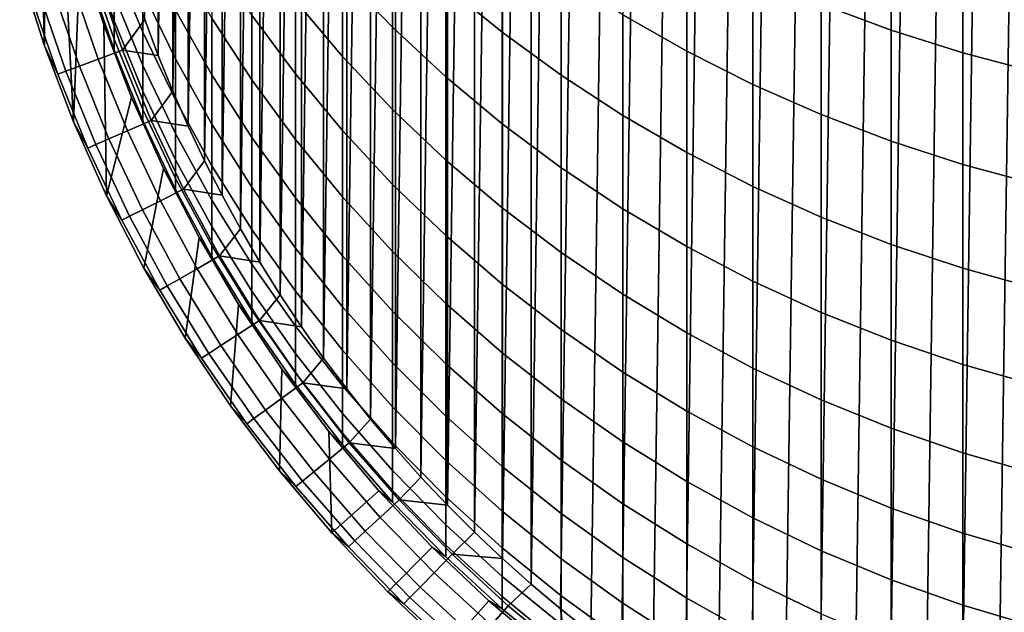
# Model space of a CAD drawing. Header units: metres. Extents: x -109 to 109, y -342 to 66.
# Tile 11 of 256: x -11.05 to -3.24, y -330.19 to -325.48. Entities that reach past the tile are written whole.
import ezdxf

# ---------------------------------------------------------------- set-up
doc = ezdxf.new("R2010")
doc.units = ezdxf.units.M
doc.layers.add('solid_K_24_62_16_000B91', color=7, linetype='CONTINUOUS')

msp = doc.modelspace()

# ---------------------------------------------------------------- linework, layer by layer
at = {"layer": 'solid_K_24_62_16_000B91'}
for points in [[(-2.714916, -311.563385, -34.082638), (-3.008709, -332.139099, -34.082638), (-3.300169, -332.048981, -34.082638), (-3.008709, -311.645111, -34.082638)], [(-3.008709, -311.645111, -34.082638), (-3.300169, -332.048981, -34.082638), (-3.588936, -331.950592, -34.082638), (-3.300169, -311.735229, -34.082638)], [(-3.300169, -311.735229, -34.082638), (-3.588936, -331.950592, -34.082638), (-3.874658, -331.844025, -34.082638), (-3.588936, -311.833649, -34.082638)], [(-3.588936, -311.833649, -34.082638), (-3.874658, -331.844025, -34.082638), (-4.157175, -331.72934, -34.082638), (-3.874658, -311.940216, -34.082638)], [(-3.874658, -311.940216, -34.082638), (-4.157175, -331.72934, -34.082638), (-4.436429, -331.606598, -34.082638), (-4.157175, -312.054871, -34.082638)], [(-4.157175, -312.054871, -34.082638), (-4.436429, -331.606598, -34.082638), (-4.712077, -331.475922, -34.082638), (-4.436429, -312.177612, -34.082638)], [(-4.436429, -312.177612, -34.082638), (-4.712077, -331.475922, -34.082638), (-4.983871, -331.337433, -34.082638), (-4.712077, -312.308289, -34.082638)], [(-4.712077, -312.308289, -34.082638), (-4.983871, -331.337433, -34.082638), (-5.251484, -331.191315, -34.082638), (-4.983871, -312.446777, -34.082638)], [(-4.983871, -312.446777, -34.082638), (-5.251484, -331.191315, -34.082638), (-5.514831, -331.037598, -34.082638), (-5.251484, -312.592896, -34.082638)], [(-5.251484, -312.592896, -34.082638), (-5.514831, -331.037598, -34.082638), (-5.773848, -330.876312, -34.082638), (-5.514831, -312.746613, -34.082638)], [(-5.514831, -312.746613, -34.082638), (-5.773848, -330.876312, -34.082638), (-6.028046, -330.707764, -34.082638), (-5.773848, -312.907898, -34.082638)], [(-5.773848, -312.907898, -34.082638), (-6.028046, -330.707764, -34.082638), (-6.277295, -330.532074, -34.082638), (-6.028046, -313.076447, -34.082638)], [(-6.028046, -313.076447, -34.082638), (-6.277295, -330.532074, -34.082638), (-6.521426, -330.349304, -34.082638), (-6.277295, -313.252167, -34.082638)], [(-6.277295, -313.252167, -34.082638), (-6.521426, -330.349304, -34.082638), (-6.760268, -330.159637, -34.082638), (-6.521426, -313.434906, -34.082638)], [(-6.521426, -313.434906, -34.082638), (-6.760268, -330.159637, -34.082638), (-6.993697, -329.963135, -34.082638), (-6.760268, -313.624573, -34.082638)], [(-6.760268, -313.624573, -34.082638), (-6.993697, -329.963135, -34.082638), (-6.993697, -313.821075, -34.082638)], [(-6.993697, -313.821075, -34.082638), (-6.993697, -329.963135, -34.082638), (-7.221272, -329.760193, -34.082638)], [(-6.993697, -313.821075, -34.082638), (-7.221272, -329.760193, -34.082638), (-7.221272, -314.024048, -34.082638)], [(-7.221272, -314.024048, -34.082638), (-7.221272, -329.760193, -34.082638), (-7.442943, -329.550812, -34.082638)], [(-7.221272, -314.024048, -34.082638), (-7.442943, -329.550812, -34.082638), (-7.442943, -314.233398, -34.082638)], [(-7.442943, -314.233398, -34.082638), (-7.442943, -329.550812, -34.082638), (-7.658642, -329.335114, -34.082638)], [(-7.442943, -314.233398, -34.082638), (-7.658642, -329.335114, -34.082638), (-7.658642, -314.449097, -34.082638)], [(-7.658642, -314.449097, -34.082638), (-7.658642, -329.335114, -34.082638), (-7.868097, -329.113342, -34.082638)], [(-7.658642, -314.449097, -34.082638), (-7.868097, -329.113342, -34.082638), (-7.868097, -314.670868, -34.082638)], [(-7.868097, -314.670868, -34.082638), (-7.868097, -329.113342, -34.082638), (-8.071128, -328.885681, -34.082638)], [(-7.868097, -314.670868, -34.082638), (-8.071128, -328.885681, -34.082638), (-8.071128, -314.898529, -34.082638)], [(-8.071128, -314.898529, -34.082638), (-8.071128, -328.885681, -34.082638), (-8.267485, -328.652435, -34.082638)], [(-8.071128, -314.898529, -34.082638), (-8.267485, -328.652435, -34.082638), (-8.267485, -315.131775, -34.082638)], [(-8.267485, -315.131775, -34.082638), (-8.267485, -328.652435, -34.082638), (-8.457129, -328.413635, -34.082638)], [(-8.267485, -315.131775, -34.082638), (-8.457129, -328.413635, -34.082638), (-8.457129, -315.370605, -34.082638)], [(-8.457129, -315.370605, -34.082638), (-8.457129, -328.413635, -34.082638), (-8.639956, -328.169403, -34.082638)], [(-8.457129, -315.370605, -34.082638), (-8.639956, -328.169403, -34.082638), (-8.639956, -315.614807, -34.082638)], [(-8.639956, -315.614807, -34.082638), (-8.639956, -328.169403, -34.082638), (-8.815729, -327.920074, -34.082638)], [(-8.639956, -315.614807, -34.082638), (-8.815729, -327.920074, -34.082638), (-8.815729, -315.864166, -34.082638)], [(-8.815729, -315.864166, -34.082638), (-8.815729, -327.920074, -34.082638), (-8.984244, -327.665894, -34.082638)], [(-8.815729, -315.864166, -34.082638), (-8.984244, -327.665894, -34.082638), (-8.984244, -316.118317, -34.082638)], [(-8.984244, -316.118317, -34.082638), (-8.984244, -327.665894, -34.082638), (-9.145407, -327.407074, -34.082638)], [(-8.984244, -316.118317, -34.082638), (-9.145407, -327.407074, -34.082638), (-9.145407, -316.377136, -34.082638)], [(-9.145407, -316.377136, -34.082638), (-9.145407, -327.407074, -34.082638), (-9.29918, -327.143646, -34.082638)], [(-9.145407, -316.377136, -34.082638), (-9.29918, -327.143646, -34.082638), (-9.29918, -316.640594, -34.082638)], [(-9.29918, -316.640594, -34.082638), (-9.29918, -327.143646, -34.082638), (-9.445378, -326.875885, -34.082638)], [(-9.29918, -316.640594, -34.082638), (-9.445378, -326.875885, -34.082638), (-9.445378, -316.908325, -34.082638)], [(-9.445378, -316.908325, -34.082638), (-9.445378, -326.875885, -34.082638), (-9.583863, -326.604095, -34.082638)], [(-9.445378, -316.908325, -34.082638), (-9.583863, -326.604095, -34.082638), (-9.583863, -317.180115, -34.082638)], [(-9.583863, -317.180115, -34.082638), (-9.583863, -326.604095, -34.082638), (-9.714475, -326.328583, -34.082638)], [(-9.583863, -317.180115, -34.082638), (-9.714475, -326.328583, -34.082638), (-9.714475, -317.455658, -34.082638)], [(-9.714475, -317.455658, -34.082638), (-9.714475, -326.328583, -34.082638), (-9.837173, -326.049438, -34.082638)], [(-9.714475, -317.455658, -34.082638), (-9.837173, -326.049438, -34.082638), (-9.837173, -317.734802, -34.082638)], [(-9.837173, -317.734802, -34.082638), (-9.837173, -326.049438, -34.082638), (-9.951923, -325.766693, -34.082638)], [(-9.837173, -317.734802, -34.082638), (-9.951923, -325.766693, -34.082638), (-9.951923, -318.017517, -34.082638)], [(-9.951923, -318.017517, -34.082638), (-9.951923, -325.766693, -34.082638), (-10.058509, -325.480927, -34.082638)], [(-11.050559, -325.075684, -17.082638), (-10.854638, -325.690369, -17.082638), (-10.930833, -323.123718, -17.082638), (-10.982696, -322.508881, -17.082638)], [(-10.854638, -325.690369, -17.082638), (-10.844578, -323.734711, -17.082638), (-10.930833, -323.123718, -17.082638)], [(-10.854638, -325.690369, -17.082638), (-10.62464, -326.292908, -17.082638), (-10.724207, -324.339844, -17.082638), (-10.844578, -323.734711, -17.082638)], [(-10.62464, -326.292908, -17.082638), (-10.570094, -324.937286, -17.082638), (-10.724207, -324.339844, -17.082638)], [(-8.491083, -325.128876, 3.53878), (-8.092963, -325.54306, 3.732199), (-8.092963, -324.831604, 5.179804), (-8.491083, -324.425446, 4.970025)], [(-7.670265, -325.217651, 5.3792), (-7.224272, -325.582428, 5.567606), (-7.224272, -324.79776, 7.015321), (-7.670265, -324.440765, 6.812521)], [(-4.694541, -325.359314, 9.303631), (-4.139403, -325.566101, 9.432258), (-4.139403, -324.62735, 10.876248), (-4.694541, -324.425873, 10.73948)], [(-6.267889, -325.444977, 7.383013), (-5.760402, -325.733276, 7.546787), (-5.760402, -324.869537, 8.998941), (-6.267889, -324.588013, 8.823804)], [(-4.139403, -325.566101, 9.432258), (-3.571694, -325.746582, 9.544535), (-3.571694, -324.803192, 10.995631), (-4.139403, -324.62735, 10.876248)], [(-10.498455, -324.924133, -9.116721), (-10.301623, -325.4935, -9.049312), (-10.301623, -325.291626, -7.593521), (-10.498455, -324.725403, -7.683577)], [(-10.301623, -325.031891, -6.146936), (-10.073506, -325.582611, -6.036677), (-10.073506, -325.260559, -4.57973), (-10.301623, -324.714691, -4.711857)], [(-8.863416, -325.333527, 1.895666), (-8.491083, -325.774689, 2.080629), (-8.491083, -325.128876, 3.53878), (-8.863416, -324.695435, 3.336376)], [(-8.092963, -325.54306, 3.732199), (-7.670265, -325.936768, 3.916045), (-7.670265, -325.217651, 5.3792), (-8.092963, -324.831604, 5.179804)], [(-7.224272, -325.582428, 5.567606), (-6.75634, -325.924835, 5.744453), (-6.75634, -325.132812, 7.205678), (-7.224272, -324.79776, 7.015321)], [(-3.571694, -325.746582, 9.544535), (-2.993138, -325.900208, 9.640122), (-2.993138, -324.952911, 11.097268), (-3.571694, -324.803192, 10.995631)], [(-10.073506, -325.260559, -4.57973), (-9.814796, -325.793396, -4.450759), (-9.814796, -325.407959, -2.986669), (-10.073506, -324.880676, -3.13678)], [(-9.208831, -325.44693, 0.256518), (-8.863416, -325.913666, 0.430662), (-8.863416, -325.333527, 1.895666), (-9.208831, -324.874115, 1.703053)], [(-5.760402, -325.733276, 7.546787), (-5.235421, -325.996796, 7.696504), (-5.235421, -325.126923, 9.159046), (-5.760402, -324.869537, 8.998941)], [(-10.62464, -326.292908, -17.082638), (-10.361108, -326.881836, -17.082638), (-10.382715, -325.525177, -17.082638), (-10.570094, -324.937286, -17.082638)], [(-10.570094, -324.937286, -17.082638), (-10.382715, -325.525177, -17.082638), (-10.382716, -325.525177, -13.382639), (-10.57009, -324.937317, -13.382639)], [(-10.57009, -324.937317, -13.382639), (-10.382716, -325.525177, -13.382639), (-10.301623, -325.722412, -11.979238), (-10.498455, -325.149475, -12.001069)], [(-10.498455, -325.065552, -10.556648), (-10.301623, -325.637177, -10.511992), (-10.301623, -325.4935, -9.049312), (-10.498455, -324.924133, -9.116721)], [(-9.814796, -325.407959, -2.986669), (-9.526279, -325.920715, -2.840688), (-9.526279, -325.470978, -1.372802), (-9.814796, -324.964447, -1.539109)], [(-9.526279, -325.470978, -1.372802), (-9.208831, -325.961639, -1.211705), (-9.208831, -325.44693, 0.256518), (-9.526279, -324.963104, 0.075987)], [(-10.498455, -325.149475, -12.001069), (-10.301623, -325.722412, -11.979238), (-10.301623, -325.637177, -10.511992), (-10.498455, -325.065552, -10.556648)], [(-10.301623, -325.291626, -7.593521), (-10.073506, -325.846313, -7.505305), (-10.073506, -325.582611, -6.036677), (-10.301623, -325.031891, -6.146936)], [(-11.05055, -325.075714, -28.082638), (-10.854658, -325.690308, -28.082638), (-10.854638, -325.690369, -17.082638), (-11.050559, -325.075684, -17.082638)], [(-10.74858, -325.916473, -29.090666), (-10.854658, -325.690308, -28.082638), (-11.05055, -325.075714, -28.082638), (-10.953951, -325.318237, -29.090666)], [(-8.491083, -325.774689, 2.080629), (-8.092963, -326.196259, 2.25738), (-8.092963, -325.54306, 3.732199), (-8.491083, -325.128876, 3.53878)], [(-6.75634, -325.924835, 5.744453), (-6.267889, -326.243805, 5.909202), (-6.267889, -325.444977, 7.383013), (-6.75634, -325.132812, 7.205678)], [(-5.235421, -325.996796, 7.696504), (-4.694541, -326.234802, 7.831708), (-4.694541, -325.359314, 9.303631), (-5.235421, -325.126923, 9.159046)], [(-10.62663, -325.215851, -32.109196), (-10.427395, -325.796204, -32.109196), (-10.577162, -325.852295, -31.108549), (-10.779258, -325.263611, -31.108549)], [(-10.430869, -325.154633, -33.101562), (-10.235305, -325.724304, -33.101562), (-10.427395, -325.796204, -32.109196), (-10.62663, -325.215851, -32.109196)], [(-10.156878, -325.192291, -34.082638), (-10.058509, -325.480927, -34.082638), (-10.235305, -325.724304, -33.101562), (-10.430869, -325.154633, -33.101562)], [(-7.670265, -325.936768, 3.916045), (-7.224272, -326.308777, 4.089759), (-7.224272, -325.582428, 5.567606), (-7.670265, -325.217651, 5.3792)], [(-10.88844, -325.29776, -30.101683), (-10.684297, -325.892395, -30.101683), (-10.74858, -325.916473, -29.090666), (-10.953951, -325.318237, -29.090666)], [(-10.779258, -325.263611, -31.108549), (-10.577162, -325.852295, -31.108549), (-10.684297, -325.892395, -30.101683), (-10.88844, -325.29776, -30.101683)], [(-10.301623, -325.4935, -9.049312), (-10.073506, -326.051239, -8.983279), (-10.073506, -325.846313, -7.505305), (-10.301623, -325.291626, -7.593521)], [(-10.073506, -325.582611, -6.036677), (-9.814796, -326.120148, -5.929052), (-9.814796, -325.793396, -4.450759), (-10.073506, -325.260559, -4.57973)], [(-8.863416, -325.913666, 0.430662), (-8.491083, -326.361847, 0.597889), (-8.491083, -325.774689, 2.080629), (-8.863416, -325.333527, 1.895666)], [(-4.694541, -326.234802, 7.831708), (-4.139403, -326.446533, 7.951989), (-4.139403, -325.566101, 9.432258), (-4.694541, -325.359314, 9.303631)], [(-9.814796, -325.793396, -4.450759), (-9.526279, -326.311554, -4.325337), (-9.526279, -325.920715, -2.840688), (-9.814796, -325.407959, -2.986669)], [(-9.208831, -325.961639, -1.211705), (-8.863416, -326.434937, -1.056307), (-8.863416, -325.913666, 0.430662), (-9.208831, -325.44693, 0.256518)], [(-6.267889, -326.243805, 5.909202), (-5.760402, -326.538391, 6.061353), (-5.760402, -325.733276, 7.546787), (-6.267889, -325.444977, 7.383013)], [(-10.382716, -325.525177, -13.382639), (-10.162675, -326.101624, -13.382639), (-10.073506, -326.28363, -11.957852), (-10.301623, -325.722412, -11.979238)], [(-10.382715, -325.525177, -17.082638), (-10.162668, -326.101654, -17.082638), (-10.162675, -326.101624, -13.382639), (-10.382716, -325.525177, -13.382639)], [(-10.361108, -326.881836, -17.082638), (-10.162668, -326.101654, -17.082638), (-10.382715, -325.525177, -17.082638)], [(-10.301623, -325.637177, -10.511992), (-10.073506, -326.197083, -10.468248), (-10.073506, -326.051239, -8.983279), (-10.301623, -325.4935, -9.049312)], [(-10.058509, -325.480927, -34.082638), (-9.951923, -325.766693, -34.082638), (-10.235305, -325.724304, -33.101562)], [(-9.526279, -325.920715, -2.840688), (-9.208831, -326.417419, -2.699281), (-9.208831, -325.961639, -1.211705), (-9.526279, -325.470978, -1.372802)], [(-8.092963, -326.196259, 2.25738), (-7.670265, -326.596985, 2.425384), (-7.670265, -325.936768, 3.916045), (-8.092963, -325.54306, 3.732199)], [(-10.073506, -325.846313, -7.505305), (-9.814796, -326.387726, -7.419197), (-9.814796, -326.120148, -5.929052), (-10.073506, -325.582611, -6.036677)], [(-7.224272, -326.308777, 4.089759), (-6.75634, -326.657959, 4.252814), (-6.75634, -325.924835, 5.744453), (-7.224272, -325.582428, 5.567606)], [(-4.139403, -326.446533, 7.951989), (-3.571694, -326.631348, 8.056982), (-3.571694, -325.746582, 9.544535), (-4.139403, -325.566101, 9.432258)], [(-10.854658, -325.690308, -28.082638), (-10.624615, -326.292969, -28.082638), (-10.62464, -326.292908, -17.082638), (-10.854638, -325.690369, -17.082638)], [(-10.510566, -326.502472, -29.090666), (-10.624615, -326.292969, -28.082638), (-10.854658, -325.690308, -28.082638), (-10.74858, -325.916473, -29.090666)], [(-10.301623, -325.722412, -11.979238), (-10.073506, -326.28363, -11.957852), (-10.073506, -326.197083, -10.468248), (-10.301623, -325.637177, -10.511992)], [(-10.235305, -325.724304, -33.101562), (-10.008657, -326.282318, -33.101562), (-10.196493, -326.364716, -32.109196), (-10.427395, -325.796204, -32.109196)], [(-9.951923, -325.766693, -34.082638), (-9.837173, -326.049438, -34.082638), (-10.008657, -326.282318, -33.101562), (-10.235305, -325.724304, -33.101562)], [(-8.491083, -326.361847, 0.597889), (-8.092963, -326.790161, 0.757692), (-8.092963, -326.196259, 2.25738), (-8.491083, -325.774689, 2.080629)], [(-5.760402, -326.538391, 6.061353), (-5.235421, -326.807678, 6.200444), (-5.235421, -325.996796, 7.696504), (-5.760402, -325.733276, 7.546787)], [(-3.571694, -326.631348, 8.056982), (-2.993138, -326.788666, 8.146367), (-2.993138, -325.900208, 9.640122), (-3.571694, -325.746582, 9.544535)], [(-10.577162, -325.852295, -31.108549), (-10.342943, -326.428955, -31.108549), (-10.447706, -326.474915, -30.101683), (-10.684297, -325.892395, -30.101683)], [(-10.427395, -325.796204, -32.109196), (-10.196493, -326.364716, -32.109196), (-10.342943, -326.428955, -31.108549), (-10.577162, -325.852295, -31.108549)], [(-10.073506, -326.051239, -8.983279), (-9.814796, -326.595673, -8.918824), (-9.814796, -326.387726, -7.419197), (-10.073506, -325.846313, -7.505305)], [(-9.814796, -326.120148, -5.929052), (-9.526279, -326.642914, -5.824388), (-9.526279, -326.311554, -4.325337), (-9.814796, -325.793396, -4.450759)], [(-10.684297, -325.892395, -30.101683), (-10.447706, -326.474915, -30.101683), (-10.510566, -326.502472, -29.090666), (-10.74858, -325.916473, -29.090666)], [(-9.526279, -326.311554, -4.325337), (-9.208831, -326.813507, -4.203845), (-9.208831, -326.417419, -2.699281), (-9.526279, -325.920715, -2.840688)], [(-8.863416, -326.434937, -1.056307), (-8.491083, -326.889435, -0.907082), (-8.491083, -326.361847, 0.597889), (-8.863416, -325.913666, 0.430662)], [(-6.75634, -326.657959, 4.252814), (-6.267889, -326.983246, 4.404715), (-6.267889, -326.243805, 5.909202), (-6.75634, -325.924835, 5.744453)], [(-9.208831, -326.417419, -2.699281), (-8.863416, -326.896515, -2.562877), (-8.863416, -326.434937, -1.056307), (-9.208831, -325.961639, -1.211705)], [(-7.670265, -326.596985, 2.425384), (-7.224272, -326.975616, 2.584129), (-7.224272, -326.308777, 4.089759), (-7.670265, -325.936768, 3.916045)], [(-5.235421, -326.807678, 6.200444), (-4.694541, -327.050873, 6.326052), (-4.694541, -326.234802, 7.831708), (-5.235421, -325.996796, 7.696504)], [(-10.073506, -326.197083, -10.468248), (-9.814796, -326.743652, -10.42555), (-9.814796, -326.595673, -8.918824), (-10.073506, -326.051239, -8.983279)], [(-9.837173, -326.049438, -34.082638), (-9.714475, -326.328583, -34.082638), (-10.008657, -326.282318, -33.101562)], [(-10.361108, -326.881836, -17.082638), (-10.065102, -327.454834, -17.082638), (-9.910658, -326.664825, -17.082638), (-10.162668, -326.101654, -17.082638)], [(-10.162675, -326.101624, -13.382639), (-9.910658, -326.664825, -13.382639), (-9.814796, -326.831451, -11.936977), (-10.073506, -326.28363, -11.957852)], [(-10.162668, -326.101654, -17.082638), (-9.910658, -326.664825, -17.082638), (-9.910658, -326.664825, -13.382639), (-10.162675, -326.101624, -13.382639)], [(-9.814796, -326.387726, -7.419197), (-9.526279, -326.914246, -7.335458), (-9.526279, -326.642914, -5.824388), (-9.814796, -326.120148, -5.929052)], [(-10.073506, -326.28363, -11.957852), (-9.814796, -326.831451, -11.936977), (-9.814796, -326.743652, -10.42555), (-10.073506, -326.197083, -10.468248)], [(-8.092963, -326.790161, 0.757692), (-7.670265, -327.197235, 0.909586), (-7.670265, -326.596985, 2.425384), (-8.092963, -326.196259, 2.25738)], [(-6.267889, -326.983246, 4.404715), (-5.760402, -327.283661, 4.545001), (-5.760402, -326.538391, 6.061353), (-6.267889, -326.243805, 5.909202)], [(-4.694541, -327.050873, 6.326052), (-4.139403, -327.267242, 6.437796), (-4.139403, -326.446533, 7.951989), (-4.694541, -326.234802, 7.831708)], [(-10.624615, -326.292969, -28.082638), (-10.361142, -326.881775, -28.082638), (-10.361108, -326.881836, -17.082638), (-10.62464, -326.292908, -17.082638)], [(-10.240631, -327.074463, -29.090666), (-10.361142, -326.881775, -28.082638), (-10.624615, -326.292969, -28.082638), (-10.510566, -326.502472, -29.090666)], [(-10.008657, -326.282318, -33.101562), (-9.751612, -326.826996, -33.101562), (-9.934625, -326.919617, -32.109196), (-10.196493, -326.364716, -32.109196)], [(-9.714475, -326.328583, -34.082638), (-9.583863, -326.604095, -34.082638), (-9.751612, -326.826996, -33.101562), (-10.008657, -326.282318, -33.101562)], [(-9.526279, -326.642914, -5.824388), (-9.208831, -327.149292, -5.723003), (-9.208831, -326.813507, -4.203845), (-9.526279, -326.311554, -4.325337)], [(-7.224272, -326.975616, 2.584129), (-6.75634, -327.331024, 2.733133), (-6.75634, -326.657959, 4.252814), (-7.224272, -326.308777, 4.089759)], [(-10.196493, -326.364716, -32.109196), (-9.934625, -326.919617, -32.109196), (-10.077313, -326.991821, -31.108549), (-10.342943, -326.428955, -31.108549)], [(-9.814796, -326.595673, -8.918824), (-9.526279, -327.125092, -8.856143), (-9.526279, -326.914246, -7.335458), (-9.814796, -326.387726, -7.419197)], [(-8.491083, -326.889435, -0.907082), (-8.092963, -327.323761, -0.764481), (-8.092963, -326.790161, 0.757692), (-8.491083, -326.361847, 0.597889)], [(-10.447706, -326.474915, -30.101683), (-10.179385, -327.043488, -30.101683), (-10.240631, -327.074463, -29.090666), (-10.510566, -326.502472, -29.090666)], [(-10.342943, -326.428955, -31.108549), (-10.077313, -326.991821, -31.108549), (-10.179385, -327.043488, -30.101683), (-10.447706, -326.474915, -30.101683)], [(-9.208831, -326.813507, -4.203845), (-8.863416, -327.297668, -4.08665), (-8.863416, -326.896515, -2.562877), (-9.208831, -326.417419, -2.699281)], [(-8.863416, -326.896515, -2.562877), (-8.491083, -327.356628, -2.43189), (-8.491083, -326.889435, -0.907082), (-8.863416, -326.434937, -1.056307)], [(-4.139403, -327.267242, 6.437796), (-3.571694, -327.456085, 6.535337), (-3.571694, -326.631348, 8.056982), (-4.139403, -326.446533, 7.951989)], [(-5.760402, -327.283661, 4.545001), (-5.235421, -327.558289, 4.673244), (-5.235421, -326.807678, 6.200444), (-5.760402, -326.538391, 6.061353)], [(-9.814796, -326.743652, -10.42555), (-9.526279, -327.275146, -10.384027), (-9.526279, -327.125092, -8.856143), (-9.814796, -326.595673, -8.918824)], [(-9.583863, -326.604095, -34.082638), (-9.445378, -326.875885, -34.082638), (-9.751612, -326.826996, -33.101562)], [(-7.670265, -327.197235, 0.909586), (-7.224272, -327.581909, 1.053109), (-7.224272, -326.975616, 2.584129), (-7.670265, -326.596985, 2.425384)], [(-3.571694, -327.456085, 6.535337), (-2.993138, -327.616882, 6.618379), (-2.993138, -326.788666, 8.146367), (-3.571694, -326.631348, 8.056982)], [(-10.065102, -327.454834, -17.082638), (-9.737314, -328.010498, -17.082638), (-9.627464, -327.213013, -17.082638), (-9.910658, -326.664825, -17.082638)], [(-9.910658, -326.664825, -13.382639), (-9.627458, -327.213013, -13.382639), (-9.526279, -327.364197, -11.916677), (-9.814796, -326.831451, -11.936977)], [(-9.910658, -326.664825, -17.082638), (-9.627464, -327.213013, -17.082638), (-9.627458, -327.213013, -13.382639), (-9.910658, -326.664825, -13.382639)], [(-9.526279, -326.914246, -7.335458), (-9.208831, -327.424255, -7.254343), (-9.208831, -327.149292, -5.723003), (-9.526279, -326.642914, -5.824388)], [(-6.75634, -327.331024, 2.733133), (-6.267889, -327.662109, 2.871944), (-6.267889, -326.983246, 4.404715), (-6.75634, -326.657959, 4.252814)], [(-9.814796, -326.831451, -11.936977), (-9.526279, -327.364197, -11.916677), (-9.526279, -327.275146, -10.384027), (-9.814796, -326.743652, -10.42555)], [(-8.092963, -327.323761, -0.764481), (-7.670265, -327.736603, -0.628938), (-7.670265, -327.197235, 0.909586), (-8.092963, -326.790161, 0.757692)], [(-9.751612, -326.826996, -33.101562), (-9.464952, -327.35672, -33.101562), (-9.642585, -327.459259, -32.109196), (-9.934625, -326.919617, -32.109196)], [(-9.445378, -326.875885, -34.082638), (-9.29918, -327.143646, -34.082638), (-9.464952, -327.35672, -33.101562), (-9.751612, -326.826996, -33.101562)], [(-9.208831, -327.149292, -5.723003), (-8.863416, -327.637756, -5.625206), (-8.863416, -327.297668, -4.08665), (-9.208831, -326.813507, -4.203845)], [(-5.235421, -327.558289, 4.673244), (-4.694541, -327.806305, 4.789057), (-4.694541, -327.050873, 6.326052), (-5.235421, -326.807678, 6.200444)], [(-10.361142, -326.881775, -28.082638), (-10.065069, -327.454895, -28.082638), (-10.065102, -327.454834, -17.082638), (-10.361108, -326.881836, -17.082638)], [(-9.939595, -327.630737, -29.090666), (-10.065069, -327.454895, -28.082638), (-10.361142, -326.881775, -28.082638), (-10.240631, -327.074463, -29.090666)], [(-9.934625, -326.919617, -32.109196), (-9.642585, -327.459259, -32.109196), (-9.781079, -327.539215, -31.108549), (-10.077313, -326.991821, -31.108549)], [(-9.526279, -327.125092, -8.856143), (-9.208831, -327.637939, -8.795426), (-9.208831, -327.424255, -7.254343), (-9.526279, -326.914246, -7.335458)], [(-8.863416, -327.297668, -4.08665), (-8.491083, -327.762634, -3.974111), (-8.491083, -327.356628, -2.43189), (-8.863416, -326.896515, -2.562877)], [(-8.491083, -327.356628, -2.43189), (-8.092963, -327.796295, -2.306718), (-8.092963, -327.323761, -0.764481), (-8.491083, -326.889435, -0.907082)], [(-10.077313, -326.991821, -31.108549), (-9.781079, -327.539215, -31.108549), (-9.880151, -327.596436, -30.101683), (-10.179385, -327.043488, -30.101683)], [(-7.224272, -327.581909, 1.053109), (-6.75634, -327.942963, 1.187826), (-6.75634, -327.331024, 2.733133), (-7.224272, -326.975616, 2.584129)], [(-6.267889, -327.662109, 2.871944), (-5.760402, -327.967896, 3.000141), (-5.760402, -327.283661, 4.545001), (-6.267889, -326.983246, 4.404715)], [(-10.179385, -327.043488, -30.101683), (-9.880151, -327.596436, -30.101683), (-9.939595, -327.630737, -29.090666), (-10.240631, -327.074463, -29.090666)], [(-4.694541, -327.806305, 4.789057), (-4.139403, -328.026947, 4.892087), (-4.139403, -327.267242, 6.437796), (-4.694541, -327.050873, 6.326052)], [(-9.526279, -327.275146, -10.384027), (-9.208831, -327.790009, -10.343803), (-9.208831, -327.637939, -8.795426), (-9.526279, -327.125092, -8.856143)], [(-9.29918, -327.143646, -34.082638), (-9.145407, -327.407074, -34.082638), (-9.464952, -327.35672, -33.101562)], [(-9.208831, -327.424255, -7.254343), (-8.863416, -327.916229, -7.176097), (-8.863416, -327.637756, -5.625206), (-9.208831, -327.149292, -5.723003)], [(-9.737314, -328.010498, -17.082638), (-9.378961, -328.546814, -17.082638), (-9.313965, -327.744476, -17.082638), (-9.627464, -327.213013, -17.082638)], [(-9.627464, -327.213013, -17.082638), (-9.313965, -327.744476, -17.082638), (-9.313966, -327.744476, -13.382639), (-9.627458, -327.213013, -13.382639)], [(-9.627458, -327.213013, -13.382639), (-9.313966, -327.744476, -13.382639), (-9.208831, -327.880249, -11.897014), (-9.526279, -327.364197, -11.916677)], [(-7.670265, -327.736603, -0.628938), (-7.224272, -328.126678, -0.500865), (-7.224272, -327.581909, 1.053109), (-7.670265, -327.197235, 0.909586)], [(-9.526279, -327.364197, -11.916677), (-9.208831, -327.880249, -11.897014), (-9.208831, -327.790009, -10.343803), (-9.526279, -327.275146, -10.384027)], [(-8.863416, -327.637756, -5.625206), (-8.491083, -328.106812, -5.531293), (-8.491083, -327.762634, -3.974111), (-8.863416, -327.297668, -4.08665)], [(-8.092963, -327.796295, -2.306718), (-7.670265, -328.214172, -2.187742), (-7.670265, -327.736603, -0.628938), (-8.092963, -327.323761, -0.764481)], [(-6.75634, -327.942963, 1.187826), (-6.267889, -328.279327, 1.313327), (-6.267889, -327.662109, 2.871944), (-6.75634, -327.331024, 2.733133)], [(-5.760402, -327.967896, 3.000141), (-5.235421, -328.247406, 3.117333), (-5.235421, -327.558289, 4.673244), (-5.760402, -327.283661, 4.545001)], [(-4.139403, -328.026947, 4.892087), (-3.571694, -328.219543, 4.98202), (-3.571694, -327.456085, 6.535337), (-4.139403, -327.267242, 6.437796)], [(-9.464952, -327.35672, -33.101562), (-9.149548, -327.869812, -33.101562), (-9.32126, -327.981995, -32.109196), (-9.642585, -327.459259, -32.109196)], [(-9.145407, -327.407074, -34.082638), (-8.984244, -327.665894, -34.082638), (-9.149548, -327.869812, -33.101562), (-9.464952, -327.35672, -33.101562)], [(-8.491083, -327.762634, -3.974111), (-8.092963, -328.20694, -3.866568), (-8.092963, -327.796295, -2.306718), (-8.491083, -327.356628, -2.43189)], [(-10.065069, -327.454895, -28.082638), (-9.737329, -328.010468, -28.082638), (-9.737314, -328.010498, -17.082638), (-10.065102, -327.454834, -17.082638)], [(-9.608375, -328.169586, -29.090666), (-9.737329, -328.010468, -28.082638), (-10.065069, -327.454895, -28.082638), (-9.939595, -327.630737, -29.090666)], [(-9.642585, -327.459259, -32.109196), (-9.32126, -327.981995, -32.109196), (-9.45514, -328.069458, -31.108549), (-9.781079, -327.539215, -31.108549)], [(-9.208831, -327.637939, -8.795426), (-8.863416, -328.13266, -8.736856), (-8.863416, -327.916229, -7.176097), (-9.208831, -327.424255, -7.254343)], [(-3.571694, -328.219543, 4.98202), (-2.993138, -328.383484, 5.058586), (-2.993138, -327.616882, 6.618379), (-3.571694, -327.456085, 6.535337)], [(-9.781079, -327.539215, -31.108549), (-9.45514, -328.069458, -31.108549), (-9.55091, -328.132019, -30.101683), (-9.880151, -327.596436, -30.101683)], [(-5.235421, -328.247406, 3.117333), (-4.694541, -328.499847, 3.223166), (-4.694541, -327.806305, 4.789057), (-5.235421, -327.558289, 4.673244)], [(-9.880151, -327.596436, -30.101683), (-9.55091, -328.132019, -30.101683), (-9.608375, -328.169586, -29.090666), (-9.939595, -327.630737, -29.090666)], [(-9.208831, -327.790009, -10.343803), (-8.863416, -328.286652, -10.305004), (-8.863416, -328.13266, -8.736856), (-9.208831, -327.637939, -8.795426)], [(-8.863416, -327.916229, -7.176097), (-8.491083, -328.388672, -7.100959), (-8.491083, -328.106812, -5.531293), (-8.863416, -327.637756, -5.625206)], [(-7.224272, -328.126678, -0.500865), (-6.75634, -328.492828, -0.38065), (-6.75634, -327.942963, 1.187826), (-7.224272, -327.581909, 1.053109)], [(-8.984244, -327.665894, -34.082638), (-8.815729, -327.920074, -34.082638), (-9.149548, -327.869812, -33.101562)], [(-6.267889, -328.279327, 1.313327), (-5.760402, -328.589966, 1.429231), (-5.760402, -327.967896, 3.000141), (-6.267889, -327.662109, 2.871944)], [(-9.378961, -328.546814, -17.082638), (-8.991029, -329.062286, -17.082638), (-8.97116, -328.257507, -17.082638), (-9.313965, -327.744476, -17.082638)], [(-9.313966, -327.744476, -13.382639), (-8.971169, -328.257507, -13.382639), (-8.863416, -328.378052, -11.878045), (-9.208831, -327.880249, -11.897014)], [(-9.313965, -327.744476, -17.082638), (-8.97116, -328.257507, -17.082638), (-8.971169, -328.257507, -13.382639), (-9.313966, -327.744476, -13.382639)], [(-9.208831, -327.880249, -11.897014), (-8.863416, -328.378052, -11.878045), (-8.863416, -328.286652, -10.305004), (-9.208831, -327.790009, -10.343803)], [(-8.491083, -328.106812, -5.531293), (-8.092963, -328.555054, -5.441549), (-8.092963, -328.20694, -3.866568), (-8.491083, -327.762634, -3.974111)], [(-8.092963, -328.20694, -3.866568), (-7.670265, -328.629242, -3.764347), (-7.670265, -328.214172, -2.187742), (-8.092963, -327.796295, -2.306718)], [(-7.670265, -328.214172, -2.187742), (-7.224272, -328.60907, -2.075322), (-7.224272, -328.126678, -0.500865), (-7.670265, -327.736603, -0.628938)], [(-4.694541, -328.499847, 3.223166), (-4.139403, -328.724396, 3.317318), (-4.139403, -328.026947, 4.892087), (-4.694541, -327.806305, 4.789057)], [(-9.149548, -327.869812, -33.101562), (-8.806355, -328.364777, -33.101562), (-8.971628, -328.486237, -32.109196), (-9.32126, -327.981995, -32.109196)], [(-8.815729, -327.920074, -34.082638), (-8.639956, -328.169403, -34.082638), (-8.806355, -328.364777, -33.101562), (-9.149548, -327.869812, -33.101562)], [(-8.863416, -328.13266, -8.736856), (-8.491083, -328.607697, -8.680614), (-8.491083, -328.388672, -7.100959), (-8.863416, -327.916229, -7.176097)], [(-6.75634, -328.492828, -0.38065), (-6.267889, -328.833923, -0.268659), (-6.267889, -328.279327, 1.313327), (-6.75634, -327.942963, 1.187826)], [(-9.737329, -328.010468, -28.082638), (-9.37895, -328.546844, -28.082638), (-9.378961, -328.546814, -17.082638), (-9.737314, -328.010498, -17.082638)], [(-9.247972, -328.689362, -29.090666), (-9.37895, -328.546844, -28.082638), (-9.737329, -328.010468, -28.082638), (-9.608375, -328.169586, -29.090666)], [(-9.32126, -327.981995, -32.109196), (-8.971628, -328.486237, -32.109196), (-9.100487, -328.580933, -31.108549), (-9.45514, -328.069458, -31.108549)], [(-5.760402, -328.589966, 1.429231), (-5.235421, -328.873932, 1.535186), (-5.235421, -328.247406, 3.117333), (-5.760402, -327.967896, 3.000141)], [(-4.139403, -328.724396, 3.317318), (-3.571694, -328.920441, 3.399502), (-3.571694, -328.219543, 4.98202), (-4.139403, -328.026947, 4.892087)], [(-9.45514, -328.069458, -31.108549), (-9.100487, -328.580933, -31.108549), (-9.192664, -328.648712, -30.101683), (-9.55091, -328.132019, -30.101683)], [(-8.491083, -328.388672, -7.100959), (-8.092963, -328.840118, -7.029157), (-8.092963, -328.555054, -5.441549), (-8.491083, -328.106812, -5.531293)], [(-9.55091, -328.132019, -30.101683), (-9.192664, -328.648712, -30.101683), (-9.247972, -328.689362, -29.090666), (-9.608375, -328.169586, -29.090666)], [(-8.863416, -328.286652, -10.305004), (-8.491083, -328.76358, -10.267746), (-8.491083, -328.607697, -8.680614), (-8.863416, -328.13266, -8.736856)], [(-8.639956, -328.169403, -34.082638), (-8.457129, -328.413635, -34.082638), (-8.806355, -328.364777, -33.101562)], [(-7.224272, -328.60907, -2.075322), (-6.75634, -328.979706, -1.969801), (-6.75634, -328.492828, -0.38065), (-7.224272, -328.126678, -0.500865)], [(-8.991029, -329.062286, -17.082638), (-8.574903, -329.555084, -17.082638), (-8.600146, -328.750488, -17.082638), (-8.97116, -328.257507, -17.082638)], [(-8.971169, -328.257507, -13.382639), (-8.600146, -328.750488, -13.382639), (-8.491083, -328.856079, -11.85983), (-8.863416, -328.378052, -11.878045)], [(-8.97116, -328.257507, -17.082638), (-8.600146, -328.750488, -17.082638), (-8.600146, -328.750488, -13.382639), (-8.971169, -328.257507, -13.382639)], [(-8.092963, -328.555054, -5.441549), (-7.670265, -328.98111, -5.356246), (-7.670265, -328.629242, -3.764347), (-8.092963, -328.20694, -3.866568)], [(-7.670265, -328.629242, -3.764347), (-7.224272, -329.02829, -3.66776), (-7.224272, -328.60907, -2.075322), (-7.670265, -328.214172, -2.187742)], [(-5.235421, -328.873932, 1.535186), (-4.694541, -329.130402, 1.630871), (-4.694541, -328.499847, 3.223166), (-5.235421, -328.247406, 3.117333)], [(-3.571694, -328.920441, 3.399502), (-2.993138, -329.087311, 3.46947), (-2.993138, -328.383484, 5.058586), (-3.571694, -328.219543, 4.98202)], [(-8.863416, -328.378052, -11.878045), (-8.491083, -328.856079, -11.85983), (-8.491083, -328.76358, -10.267746), (-8.863416, -328.286652, -10.305004)], [(-6.267889, -328.833923, -0.268659), (-5.760402, -329.148926, -0.165232), (-5.760402, -328.589966, 1.429231), (-6.267889, -328.279327, 1.313327)], [(-8.806355, -328.364777, -33.101562), (-8.436419, -328.840057, -33.101562), (-8.594749, -328.970459, -32.109196), (-8.971628, -328.486237, -32.109196)], [(-8.457129, -328.413635, -34.082638), (-8.267485, -328.652435, -34.082638), (-8.436419, -328.840057, -33.101562), (-8.806355, -328.364777, -33.101562)], [(-8.491083, -328.607697, -8.680614), (-8.092963, -329.061676, -8.626868), (-8.092963, -328.840118, -7.029157), (-8.491083, -328.388672, -7.100959)], [(-8.971628, -328.486237, -32.109196), (-8.594749, -328.970459, -32.109196), (-8.718195, -329.072113, -31.108549), (-9.100487, -328.580933, -31.108549)], [(-6.75634, -328.979706, -1.969801), (-6.267889, -329.324982, -1.871498), (-6.267889, -328.833923, -0.268659), (-6.75634, -328.492828, -0.38065)], [(-4.694541, -329.130402, 1.630871), (-4.139403, -329.358521, 1.715994), (-4.139403, -328.724396, 3.317318), (-4.694541, -328.499847, 3.223166)], [(-9.37895, -328.546844, -28.082638), (-8.991062, -329.062256, -28.082638), (-8.991029, -329.062286, -17.082638), (-9.378961, -328.546814, -17.082638)], [(-8.859486, -329.188477, -29.090666), (-8.991062, -329.062256, -28.082638), (-9.37895, -328.546844, -28.082638), (-9.247972, -328.689362, -29.090666)], [(-9.100487, -328.580933, -31.108549), (-8.718195, -329.072113, -31.108549), (-8.8065, -329.144836, -30.101683), (-9.192664, -328.648712, -30.101683)], [(-8.092963, -328.840118, -7.029157), (-7.670265, -329.269257, -6.960908), (-7.670265, -328.98111, -5.356246), (-8.092963, -328.555054, -5.441549)], [(-9.192664, -328.648712, -30.101683), (-8.8065, -329.144836, -30.101683), (-8.859486, -329.188477, -29.090666), (-9.247972, -328.689362, -29.090666)], [(-8.491083, -328.76358, -10.267746), (-8.092963, -329.21933, -10.232141), (-8.092963, -329.061676, -8.626868), (-8.491083, -328.607697, -8.680614)], [(-8.267485, -328.652435, -34.082638), (-8.071128, -328.885681, -34.082638), (-8.436419, -328.840057, -33.101562)], [(-7.670265, -328.98111, -5.356246), (-7.224272, -329.383698, -5.275645), (-7.224272, -329.02829, -3.66776), (-7.670265, -328.629242, -3.764347)], [(-7.224272, -329.02829, -3.66776), (-6.75634, -329.402832, -3.577099), (-6.75634, -328.979706, -1.969801), (-7.224272, -328.60907, -2.075322)], [(-5.760402, -329.148926, -0.165232), (-5.235421, -329.43689, -0.070682), (-5.235421, -328.873932, 1.535186), (-5.760402, -328.589966, 1.429231)], [(-4.139403, -329.358521, 1.715994), (-3.571694, -329.557678, 1.790298), (-3.571694, -328.920441, 3.399502), (-4.139403, -328.724396, 3.317318)], [(-8.600146, -328.750488, -13.382639), (-8.202064, -329.221924, -13.382639), (-8.092963, -329.312866, -11.842423), (-8.491083, -328.856079, -11.85983)], [(-8.600146, -328.750488, -17.082638), (-8.202074, -329.221924, -17.082638), (-8.202064, -329.221924, -13.382639), (-8.600146, -328.750488, -13.382639)], [(-8.574903, -329.555084, -17.082638), (-8.202074, -329.221924, -17.082638), (-8.600146, -328.750488, -17.082638)], [(-8.491083, -328.856079, -11.85983), (-8.092963, -329.312866, -11.842423), (-8.092963, -329.21933, -10.232141), (-8.491083, -328.76358, -10.267746)], [(-8.436419, -328.840057, -33.101562), (-8.040863, -329.29425, -33.101562), (-8.191769, -329.433167, -32.109196), (-8.594749, -328.970459, -32.109196)], [(-8.071128, -328.885681, -34.082638), (-7.868097, -329.113342, -34.082638), (-8.040863, -329.29425, -33.101562), (-8.436419, -328.840057, -33.101562)], [(-8.092963, -329.061676, -8.626868), (-7.670265, -329.493164, -8.575782), (-7.670265, -329.269257, -6.960908), (-8.092963, -328.840118, -7.029157)], [(-6.267889, -329.324982, -1.871498), (-5.760402, -329.64389, -1.780712), (-5.760402, -329.148926, -0.165232), (-6.267889, -328.833923, -0.268659)], [(-5.235421, -329.43689, -0.070682), (-4.694541, -329.69696, 0.014702), (-4.694541, -329.130402, 1.630871), (-5.235421, -328.873932, 1.535186)], [(-8.594749, -328.970459, -32.109196), (-8.191769, -329.433167, -32.109196), (-8.309426, -329.541473, -31.108549), (-8.718195, -329.072113, -31.108549)], [(-3.571694, -329.557678, 1.790298), (-2.993138, -329.727234, 1.853557), (-2.993138, -329.087311, 3.46947), (-3.571694, -328.920441, 3.399502)], [(-7.670265, -329.269257, -6.960908), (-7.224272, -329.674713, -6.896421), (-7.224272, -329.383698, -5.275645), (-7.670265, -328.98111, -5.356246)], [(-7.224272, -329.383698, -5.275645), (-6.75634, -329.761566, -5.199989), (-6.75634, -329.402832, -3.577099), (-7.224272, -329.02829, -3.66776)], [(-6.75634, -329.402832, -3.577099), (-6.267889, -329.75177, -3.49264), (-6.267889, -329.324982, -1.871498), (-6.75634, -328.979706, -1.969801)], [(-8.991062, -329.062256, -28.082638), (-8.574885, -329.555084, -28.082638), (-8.574903, -329.555084, -17.082638), (-8.991029, -329.062286, -17.082638)], [(-8.444092, -329.665436, -29.090666), (-8.574885, -329.555084, -28.082638), (-8.991062, -329.062256, -28.082638), (-8.859486, -329.188477, -29.090666)], [(-8.718195, -329.072113, -31.108549), (-8.309426, -329.541473, -31.108549), (-8.393591, -329.618958, -30.101683), (-8.8065, -329.144836, -30.101683)], [(-8.092963, -329.21933, -10.232141), (-7.670265, -329.652527, -10.198298), (-7.670265, -329.493164, -8.575782), (-8.092963, -329.061676, -8.626868)], [(-7.868097, -329.113342, -34.082638), (-7.658642, -329.335114, -34.082638), (-8.040863, -329.29425, -33.101562)], [(-4.694541, -329.69696, 0.014702), (-4.139403, -329.928314, 0.090662), (-4.139403, -329.358521, 1.715994), (-4.694541, -329.130402, 1.630871)], [(-8.8065, -329.144836, -30.101683), (-8.393591, -329.618958, -30.101683), (-8.444092, -329.665436, -29.090666), (-8.859486, -329.188477, -29.090666)], [(-5.760402, -329.64389, -1.780712), (-5.235421, -329.935394, -1.697718), (-5.235421, -329.43689, -0.070682), (-5.760402, -329.148926, -0.165232)], [(-8.574903, -329.555084, -17.082638), (-8.131745, -330.023834, -17.082638), (-7.778174, -329.670288, -17.082638), (-8.202074, -329.221924, -17.082638)], [(-8.202074, -329.221924, -17.082638), (-7.778174, -329.670288, -17.082638), (-7.778174, -329.670288, -13.382639), (-8.202064, -329.221924, -13.382639)], [(-8.202064, -329.221924, -13.382639), (-7.778174, -329.670288, -13.382639), (-7.670265, -329.74707, -11.825879), (-8.092963, -329.312866, -11.842423)], [(-8.092963, -329.312866, -11.842423), (-7.670265, -329.74707, -11.825879), (-7.670265, -329.652527, -10.198298), (-8.092963, -329.21933, -10.232141)], [(-7.670265, -329.493164, -8.575782), (-7.224272, -329.900879, -8.527512), (-7.224272, -329.674713, -6.896421), (-7.670265, -329.269257, -6.960908)], [(-8.040863, -329.29425, -33.101562), (-7.620886, -329.725952, -33.101562), (-7.76391, -329.872986, -32.109196), (-8.191769, -329.433167, -32.109196)], [(-7.442943, -329.550812, -34.082638), (-7.620886, -329.725952, -33.101562), (-8.040863, -329.29425, -33.101562), (-7.658642, -329.335114, -34.082638)], [(-6.267889, -329.75177, -3.49264), (-5.760402, -330.074036, -3.41464), (-5.760402, -329.64389, -1.780712), (-6.267889, -329.324982, -1.871498)], [(-4.139403, -329.928314, 0.090662), (-3.571694, -330.13028, 0.156968), (-3.571694, -329.557678, 1.790298), (-4.139403, -329.358521, 1.715994)], [(-8.191769, -329.433167, -32.109196), (-7.76391, -329.872986, -32.109196), (-7.875422, -329.98761, -31.108549), (-8.309426, -329.541473, -31.108549)], [(-7.224272, -329.674713, -6.896421), (-6.75634, -330.055298, -6.835891), (-6.75634, -329.761566, -5.199989), (-7.224272, -329.383698, -5.275645)], [(-6.75634, -329.761566, -5.199989), (-6.267889, -330.113586, -5.129509), (-6.267889, -329.75177, -3.49264), (-6.75634, -329.402832, -3.577099)], [(-5.235421, -329.935394, -1.697718), (-4.694541, -330.198639, -1.62277), (-4.694541, -329.69696, 0.014702), (-5.235421, -329.43689, -0.070682)], [(-7.670265, -329.652527, -10.198298), (-7.224272, -330.061829, -10.166322), (-7.224272, -329.900879, -8.527512), (-7.670265, -329.493164, -8.575782)], [(-8.574885, -329.555084, -28.082638), (-8.131728, -330.023834, -28.082638), (-8.131745, -330.023834, -17.082638), (-8.574903, -329.555084, -17.082638)], [(-8.003055, -330.118805, -29.090666), (-8.131728, -330.023834, -28.082638), (-8.574885, -329.555084, -28.082638), (-8.444092, -329.665436, -29.090666)], [(-8.309426, -329.541473, -31.108549), (-7.875422, -329.98761, -31.108549), (-7.955191, -330.069611, -30.101683), (-8.393591, -329.618958, -30.101683)], [(-7.442943, -329.550812, -34.082638), (-7.221272, -329.760193, -34.082638), (-7.620886, -329.725952, -33.101562)], [(-3.571694, -330.13028, 0.156968), (-2.993138, -330.302185, 0.213416), (-2.993138, -329.727234, 1.853557), (-3.571694, -329.557678, 1.790298)], [(-8.393591, -329.618958, -30.101683), (-7.955191, -330.069611, -30.101683), (-8.003055, -330.118805, -29.090666), (-8.444092, -329.665436, -29.090666)], [(-8.131745, -330.023834, -17.082638), (-7.662983, -330.46701, -17.082638), (-7.329801, -330.094177, -17.082638), (-7.778174, -329.670288, -17.082638)], [(-7.778174, -329.670288, -13.382639), (-7.329813, -330.094177, -13.382639), (-7.224272, -330.157349, -11.810246), (-7.670265, -329.74707, -11.825879)], [(-7.778174, -329.670288, -17.082638), (-7.329801, -330.094177, -17.082638), (-7.329813, -330.094177, -13.382639), (-7.778174, -329.670288, -13.382639)], [(-7.670265, -329.74707, -11.825879), (-7.224272, -330.157349, -11.810246), (-7.224272, -330.061829, -10.166322), (-7.670265, -329.652527, -10.198298)], [(-7.224272, -329.900879, -8.527512), (-6.75634, -330.283569, -8.482203), (-6.75634, -330.055298, -6.835891), (-7.224272, -329.674713, -6.896421)], [(-5.760402, -330.074036, -3.41464), (-5.235421, -330.368622, -3.343335), (-5.235421, -329.935394, -1.697718), (-5.760402, -329.64389, -1.780712)], [(-7.620886, -329.725952, -33.101562), (-7.177764, -330.133881, -33.101562), (-7.312473, -330.288574, -32.109196), (-7.76391, -329.872986, -32.109196)], [(-6.993697, -329.963135, -34.082638), (-7.177764, -330.133881, -33.101562), (-7.620886, -329.725952, -33.101562), (-7.221272, -329.760193, -34.082638)], [(-6.267889, -330.113586, -5.129509), (-5.760402, -330.43869, -5.064418), (-5.760402, -330.074036, -3.41464), (-6.267889, -329.75177, -3.49264)], [(-4.694541, -330.198639, -1.62277), (-4.139403, -330.432861, -1.556094), (-4.139403, -329.928314, 0.090662), (-4.694541, -329.69696, 0.014702)], [(-6.75634, -330.055298, -6.835891), (-6.267889, -330.409851, -6.779501), (-6.267889, -330.113586, -5.129509), (-6.75634, -329.761566, -5.199989)], [(-7.76391, -329.872986, -32.109196), (-7.312473, -330.288574, -32.109196), (-7.4175, -330.409149, -31.108549), (-7.875422, -329.98761, -31.108549)], [(-7.224272, -330.061829, -10.166322), (-6.75634, -330.446045, -10.136306), (-6.75634, -330.283569, -8.482203), (-7.224272, -329.900879, -8.527512)], [(-7.875422, -329.98761, -31.108549), (-7.4175, -330.409149, -31.108549), (-7.492631, -330.495422, -30.101683), (-7.955191, -330.069611, -30.101683)], [(-6.993697, -329.963135, -34.082638), (-6.760268, -330.159637, -34.082638), (-6.712844, -330.516785, -33.101562), (-7.177764, -330.133881, -33.101562)], [(-5.235421, -330.368622, -3.343335), (-4.694541, -330.634644, -3.278941), (-4.694541, -330.198639, -1.62277), (-5.235421, -329.935394, -1.697718)], [(-4.139403, -330.432861, -1.556094), (-3.571694, -330.637268, -1.497893), (-3.571694, -330.13028, 0.156968), (-4.139403, -329.928314, 0.090662)], [(-8.131728, -330.023834, -28.082638), (-7.662986, -330.46701, -28.082638), (-7.662983, -330.46701, -17.082638), (-8.131745, -330.023834, -17.082638)], [(-7.537712, -330.54718, -29.090666), (-7.662986, -330.46701, -28.082638), (-8.131728, -330.023834, -28.082638), (-8.003055, -330.118805, -29.090666)], [(-7.955191, -330.069611, -30.101683), (-7.492631, -330.495422, -30.101683), (-7.537712, -330.54718, -29.090666), (-8.003055, -330.118805, -29.090666)], [(-7.224272, -330.157349, -11.810246), (-6.75634, -330.542419, -11.795572), (-6.75634, -330.446045, -10.136306), (-7.224272, -330.061829, -10.166322)], [(-6.75634, -330.283569, -8.482203), (-6.267889, -330.640106, -8.439993), (-6.267889, -330.409851, -6.779501), (-6.75634, -330.055298, -6.835891)], [(-7.662983, -330.46701, -17.082638), (-7.170133, -330.883179, -17.082638), (-6.858388, -330.492249, -17.082638), (-7.329801, -330.094177, -17.082638)], [(-7.329813, -330.094177, -13.382639), (-6.858388, -330.492249, -13.382639), (-6.75634, -330.542419, -11.795572), (-7.224272, -330.157349, -11.810246)], [(-7.329801, -330.094177, -17.082638), (-6.858388, -330.492249, -17.082638), (-6.858388, -330.492249, -13.382639), (-7.329813, -330.094177, -13.382639)], [(-7.177764, -330.133881, -33.101562), (-6.712844, -330.516785, -33.101562), (-6.838827, -330.67865, -32.109196), (-7.312473, -330.288574, -32.109196)], [(-6.267889, -330.409851, -6.779501), (-5.760402, -330.737305, -6.727424), (-5.760402, -330.43869, -5.064418), (-6.267889, -330.113586, -5.129509)], [(-5.760402, -330.43869, -5.064418), (-5.235421, -330.735901, -5.004915), (-5.235421, -330.368622, -3.343335), (-5.760402, -330.074036, -3.41464)], [(-3.571694, -330.637268, -1.497893), (-2.993138, -330.81131, -1.448343), (-2.993138, -330.302185, 0.213416), (-3.571694, -330.13028, 0.156968)], [(-6.760268, -330.159637, -34.082638), (-6.521426, -330.349304, -34.082638), (-6.712844, -330.516785, -33.101562)]]:
    msp.add_3dface(points, dxfattribs=at)

doc.saveas('drawing.dxf')
